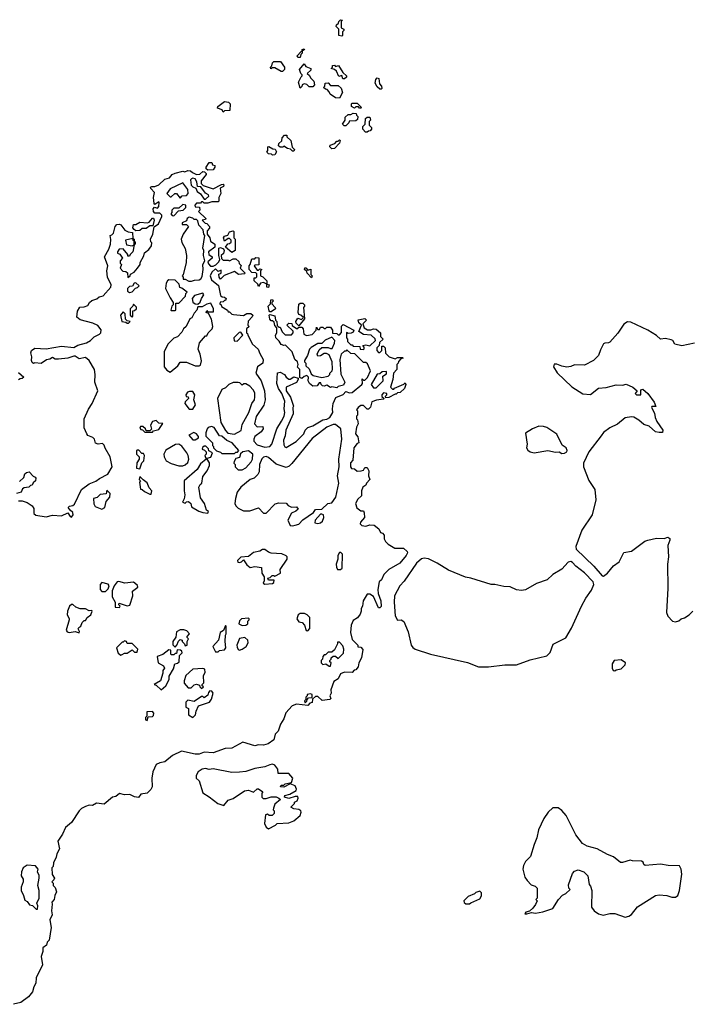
# Model space of a CAD drawing. Extents: x 1980017 to 2252640, y 74400 to 266395.
# Tile 193 of 256: x 2088645 to 2093952, y 240627 to 248410. Entities that reach past the tile are written whole.
import ezdxf

# ---------------------------------------------------------------- set-up
doc = ezdxf.new("R2010")
doc.units = 0

msp = doc.modelspace()

# ---------------------------------------------------------------- linework, layer by layer
at = {"layer": '0CON20XD'}
for points in [[(2091195, 248280), (2091170, 248285), (2091170, 248335), (2091150, 248355), (2091151.7, 248368.3), (2091168.3, 248381.7), (2091170, 248395), (2091185, 248410), (2091200, 248405), (2091190, 248395), (2091190, 248345), (2091210, 248335), (2091210, 248325), (2091200, 248315), (2091200, 248285), (2091195, 248280)], [(2090865, 248110), (2090845, 248110), (2090840, 248125), (2090871.7, 248158.3), (2090880, 248160), (2090880, 248175), (2090895, 248180), (2090900, 248175), (2090880, 248160), (2090880, 248145), (2090870, 248135), (2090865, 248110)], [(2090725, 248000), (2090715, 248000), (2090665, 248030), (2090645, 248030), (2090631.7, 248021.7), (2090630, 248035), (2090640, 248045), (2090645, 248070), (2090655, 248080), (2090708.3, 248078.3), (2090740, 248035), (2090740, 248015), (2090725, 248000)], [(2090865, 247870), (2090852.5, 247915), (2090871.7, 247958.3), (2090880, 247965), (2090880, 247975), (2090870, 247985), (2090860, 248015), (2090895, 248060), (2090910, 248040), (2090950, 248025), (2090948.3, 248011.7), (2090920, 247985), (2090938.3, 247968.3), (2090945, 247950), (2090972.5, 247925), (2090977.5, 247895), (2090965, 247880), (2090935, 247880), (2090917, 247897), (2090895, 247902.5), (2090880, 247895), (2090877.5, 247882.5), (2090865, 247870)], [(2091201.7, 247941.7), (2091195, 247970), (2091171.7, 247961.7), (2091153.3, 248003.3), (2091137.5, 248017.5), (2091110, 248025), (2091120, 248035), (2091121.7, 248048.3), (2091135, 248050), (2091145, 248040), (2091168.3, 248048.3), (2091201.7, 247991.7), (2091230, 247965), (2091230, 247955), (2091215, 247942.5), (2091201.7, 247941.7)], [(2091175, 247790), (2091145, 247792.5), (2091100.7, 247820.7), (2091095, 247840), (2091078.3, 247858.3), (2091065, 247860), (2091050, 247875), (2091060, 247885), (2091061.7, 247908.3), (2091085, 247910), (2091105, 247890), (2091165, 247890), (2091189.3, 247869.3), (2091200, 247835), (2091175, 247790)], [(2091505, 247860), (2091495, 247860), (2091475, 247880), (2091458.3, 247908.3), (2091463, 247937), (2091475, 247950), (2091486.7, 247945), (2091493, 247903), (2091507.5, 247885), (2091510, 247865), (2091505, 247860)], [(2090255, 247680), (2090248.3, 247698.3), (2090211.7, 247711.7), (2090212.5, 247725), (2090265, 247762.5), (2090298.3, 247758.3), (2090310, 247745), (2090307, 247693), (2090265, 247690), (2090255, 247680)], [(2091345, 247710), (2091335, 247710), (2091325, 247720), (2091305, 247720), (2091295, 247710), (2091270, 247725), (2091270, 247745), (2091275, 247750), (2091315, 247750), (2091350, 247715), (2091345, 247710)], [(2091225, 247570), (2091211.7, 247571.7), (2091200, 247585), (2091220, 247615), (2091221.7, 247638.3), (2091245, 247660), (2091265, 247660), (2091285, 247670), (2091308.3, 247668.3), (2091310, 247655), (2091320, 247645), (2091318.3, 247621.7), (2091305, 247610), (2091251.7, 247608.3), (2091250, 247595), (2091225, 247570)], [(2091395, 247520), (2091381.7, 247521.7), (2091360, 247545), (2091360, 247565), (2091380, 247585), (2091381.7, 247628.3), (2091395, 247640), (2091415, 247640), (2091420, 247615), (2091410, 247605), (2091410, 247575), (2091428.3, 247558.3), (2091430, 247545), (2091418.3, 247531.7), (2091405, 247530), (2091395, 247520)], [(2090815, 247370), (2090805, 247370), (2090787.5, 247387.5), (2090765, 247392.5), (2090735, 247410), (2090727, 247403), (2090705, 247402.5), (2090693, 247413), (2090695, 247430), (2090718.3, 247451.7), (2090723, 247477), (2090741.7, 247498.3), (2090758.3, 247498.3), (2090760, 247485), (2090790, 247455), (2090802.5, 247402.5), (2090820, 247385), (2090815, 247370)], [(2091115, 247390), (2091100, 247405), (2091101.7, 247418.3), (2091138.3, 247431.7), (2091155, 247450), (2091165, 247450), (2091175, 247460), (2091180, 247455), (2091177, 247433), (2091135, 247392.5), (2091115, 247390)], [(2090645, 247340), (2090637, 247347), (2090615, 247350), (2090601.7, 247361.7), (2090610, 247375), (2090610, 247405), (2090617, 247407), (2090648.3, 247388.3), (2090666.4, 247386.4), (2090677.5, 247365), (2090665, 247342.5), (2090645, 247340)], [(2090135, 247220), (2090121.7, 247231.7), (2090120, 247245), (2090145, 247280), (2090165, 247280), (2090171.7, 247261.7), (2090188.3, 247258.3), (2090190, 247245), (2090175, 247222.5), (2090135, 247220)], [(2088635, 244606.7), (2088665, 244606.2), (2088705, 244593.8), (2088745, 244566.7), (2088756.7, 244545), (2088757.5, 244507.5), (2088774.3, 244494.3), (2088855, 244481.2), (2088905, 244493.8), (2088975, 244488.8), (2089025, 244512.5), (2089045, 244482.5), (2089055, 244477.5), (2089068.8, 244495), (2089066.2, 244515), (2089043.6, 244533.6), (2089030, 244555), (2089040, 244565), (2089065, 244570), (2089078.8, 244581.2), (2089134.2, 244695.8), (2089195, 244740), (2089247.7, 244762.3), (2089276.4, 244783.6), (2089343.3, 244816.7), (2089376.7, 244875), (2089360, 244955), (2089322, 245022), (2089315, 245047.5), (2089299.3, 245059.3), (2089265, 245053.3), (2089245, 245062.5), (2089237.5, 245095), (2089225, 245107.5), (2089185, 245123.3), (2089176, 245136), (2089156.4, 245183.6), (2089154.2, 245255.8), (2089189.3, 245330.7), (2089220, 245375), (2089262.5, 245475), (2089240, 245545), (2089243.3, 245605), (2089236.2, 245645), (2089195.8, 245715.8), (2089165, 245740), (2089115, 245730), (2089085, 245750), (2089075, 245750), (2089025, 245733.8), (2088953, 245727), (2088925, 245727.5), (2088905, 245740), (2088885, 245727.5), (2088857.5, 245722.5), (2088815, 245693.3), (2088765, 245697.5), (2088755, 245692.5), (2088745, 245700), (2088740, 245715), (2088742.5, 245745), (2088733.8, 245776.2), (2088737.5, 245795), (2088765, 245813.8), (2088855, 245808.8), (2088975, 245828.8), (2089075, 245818.8), (2089105, 245837.5), (2089174, 245856), (2089205, 245873.3), (2089235, 245903.8), (2089277.5, 245925), (2089286.7, 245935), (2089289.3, 245959.3), (2089263.6, 245993.6), (2089225, 246010), (2089125, 246036.7), (2089098.3, 246058.3), (2089103.6, 246106.4), (2089121.7, 246138.3), (2089155, 246140), (2089185, 246150), (2089196.7, 246175), (2089215, 246190), (2089255, 246203.3), (2089275, 246220), (2089305, 246227.5), (2089366.7, 246295), (2089368.8, 246315), (2089338.8, 246375), (2089333.8, 246425), (2089343.3, 246465), (2089317.5, 246535), (2089350, 246595), (2089364, 246636), (2089366.4, 246673.6), (2089360, 246705), (2089375, 246710), (2089387, 246723), (2089400, 246775), (2089415, 246790), (2089435, 246792.5), (2089445, 246787.5), (2089477, 246747), (2089503, 246733), (2089538.3, 246728.3), (2089540, 246680), (2089550, 246675), (2089550, 246660), (2089560, 246655), (2089560, 246635), (2089550, 246630), (2089540, 246575), (2089520, 246555), (2089515, 246540), (2089501.7, 246541.7), (2089500, 246555), (2089465, 246597.5), (2089433, 246597), (2089420, 246575), (2089420, 246565), (2089436.4, 246556.4), (2089460, 246525), (2089440, 246505), (2089440, 246485), (2089450, 246475), (2089440, 246445), (2089461.7, 246421.7), (2089485, 246420), (2089498.3, 246408.3), (2089501.7, 246371.7), (2089520, 246385), (2089521.7, 246398.3), (2089550, 246415), (2089577.5, 246445), (2089597.5, 246475), (2089598.3, 246491.7), (2089627, 246543), (2089631.7, 246568.3), (2089666.7, 246593.3), (2089687, 246623), (2089690, 246645), (2089683, 246653), (2089680, 246675), (2089700, 246715), (2089708.3, 246771.7), (2089742.5, 246795), (2089770, 246855), (2089770, 246865), (2089755, 246880), (2089715, 246880), (2089703, 246893), (2089702.5, 246915), (2089711.7, 246928.3), (2089735, 246920), (2089747, 246933), (2089750, 246965), (2089745, 246970), (2089715, 246950), (2089708.3, 246958.3), (2089703.3, 247005), (2089712.5, 247045), (2089682.5, 247075), (2089680, 247085), (2089691.7, 247091.7), (2089715, 247092.5), (2089746.2, 247103.8), (2089795, 247148.8), (2089830, 247160), (2089852.5, 247185), (2089875, 247196.2), (2089935, 247212.5), (2089951.7, 247208.3), (2089975, 247218.8), (2089995.9, 247215.9), (2090011.7, 247201.7), (2090045, 247187.5), (2090071.7, 247188.3), (2090095, 247210), (2090108.3, 247208.3), (2090120, 247195), (2090120, 247185), (2090080, 247135), (2090080, 247115), (2090098.3, 247098.3), (2090175, 247072.5), (2090243, 247107), (2090255, 247110), (2090260, 247105), (2090258.3, 247091.7), (2090232.5, 247077.5), (2090236.7, 247035), (2090220, 247005), (2090220, 246975), (2090215, 246970), (2090165, 246970), (2090135, 246960), (2090105, 246960), (2090095, 246970), (2090085, 246970), (2090075, 246960), (2090045, 246960), (2090030, 246945), (2090035, 246930), (2090068.3, 246928.3), (2090070, 246905), (2090060, 246895), (2090118.3, 246838.3), (2090115, 246830), (2090090, 246825), (2090111.7, 246801.7), (2090125, 246800), (2090147.5, 246775), (2090148.3, 246761.7), (2090128.3, 246741.7), (2090127.5, 246715), (2090150, 246685), (2090155, 246660), (2090190, 246635), (2090188.3, 246611.7), (2090140, 246575), (2090143, 246553), (2090167.5, 246535), (2090167.5, 246525), (2090133.3, 246496.7), (2090139.3, 246479.3), (2090155, 246462.5), (2090175, 246462.5), (2090198.3, 246471.7), (2090220, 246495), (2090230, 246515), (2090220, 246545), (2090220, 246605), (2090235, 246610), (2090258.3, 246598.3), (2090262.5, 246585), (2090257, 246563), (2090240, 246545), (2090241.7, 246521.7), (2090255, 246510), (2090295, 246510), (2090305, 246502.5), (2090335, 246520), (2090355, 246520), (2090378.3, 246498.3), (2090383, 246483), (2090397.5, 246467.5), (2090390, 246445), (2090430, 246405), (2090425, 246400), (2090377, 246397), (2090345, 246420), (2090263, 246387), (2090235, 246360), (2090222.5, 246375), (2090221.7, 246398.3)], [(2090115, 246990), (2090142.5, 247015), (2090140, 247025), (2090115, 247040), (2090078.3, 247088.3), (2090051.7, 247091.7), (2090047, 247127), (2090033, 247153), (2090015, 247157.5), (2090005, 247152.5), (2089997, 247143), (2090001.7, 247101.7), (2090015, 247087.5), (2090038.3, 247078.3), (2090050.7, 247050.7), (2090075, 247032.5), (2090105, 246990), (2090115, 246990)], [(2089915, 247000), (2089931.7, 247018.3), (2089965, 247020), (2089977.5, 247035), (2089976.7, 247066.7), (2089935, 247120), (2089835, 247072.5), (2089810, 247035), (2089835, 247010), (2089845, 247010), (2089873, 247037), (2089887, 247037), (2089915, 247000)], [(2089865, 246860), (2089901.7, 246898.3), (2089940, 246905), (2089960, 246925), (2089960, 246945), (2089935, 246950), (2089905, 246920), (2089865, 246920), (2089850, 246905), (2089850, 246885), (2089840, 246875), (2089851.7, 246861.7), (2089865, 246860)], [(2089565, 246740), (2089551.7, 246751.7), (2089540, 246765), (2089545, 246790), (2089565, 246790), (2089595, 246810), (2089657, 246803), (2089670, 246810), (2089695, 246840), (2089705, 246840), (2089710, 246825), (2089698.3, 246781.7), (2089675, 246780), (2089645, 246760), (2089615, 246760), (2089595, 246742.5), (2089565, 246740)], [(2090005, 246342.5), (2090028.3, 246351.7), (2090065, 246352.5), (2090079.3, 246360.7), (2090089.3, 246380.7), (2090097.5, 246435), (2090093.3, 246475), (2090110, 246505), (2090100, 246545), (2090102.5, 246585), (2090093.3, 246605), (2090110, 246705), (2090102.5, 246715), (2090098.3, 246748.3), (2090062.5, 246785), (2090055, 246820), (2090045, 246830), (2090025, 246830), (2090015, 246840), (2089985, 246850), (2089971.7, 246838.3), (2089965, 246820), (2089930, 246805), (2089931.7, 246791.7), (2089965, 246790), (2089980, 246775), (2089937.5, 246715), (2089922.5, 246675), (2089928.3, 246648.3), (2089955, 246600), (2089966.2, 246545), (2089963, 246487), (2089940, 246395), (2089930, 246385), (2089940, 246375), (2089940, 246360), (2089955, 246360), (2089983, 246343), (2090005, 246342.5)], [(2090325, 246570), (2090272.5, 246612.5), (2090291.7, 246638.3), (2090305, 246640), (2090318.3, 246651.7), (2090318.3, 246668.3), (2090305, 246680), (2090295, 246680), (2090265, 246660), (2090257.5, 246685), (2090265, 246697.5), (2090293, 246707), (2090305, 246732.5), (2090335, 246740), (2090340, 246735), (2090340, 246685), (2090350, 246675), (2090350, 246585), (2090325, 246570)], [(2089535, 246622.5), (2089550, 246630), (2089550, 246660), (2089543.3, 246663.3), (2089540, 246680), (2089481.7, 246668.3), (2089490.7, 246630.7), (2089535, 246622.5)], [(2090615, 246292.5), (2090600, 246295), (2090600, 246320), (2090575, 246332.5), (2090551.7, 246328.3), (2090535, 246300), (2090528.3, 246318.3), (2090500, 246345), (2090501.7, 246368.3), (2090515, 246370), (2090521.7, 246378.3), (2090521.7, 246401.7), (2090515, 246410), (2090481.7, 246411.7), (2090460, 246435), (2090460, 246465), (2090470, 246475), (2090481.7, 246518.3), (2090505, 246520), (2090515, 246530), (2090538.3, 246528.3), (2090538.3, 246471.7), (2090505, 246470), (2090500, 246465), (2090525, 246430), (2090535, 246430), (2090545, 246440), (2090560, 246435), (2090550, 246425), (2090550, 246385), (2090568.3, 246378.3), (2090600, 246345), (2090600, 246320), (2090620, 246315), (2090615, 246292.5)], [(2090221.7, 246398.3), (2090240, 246405), (2090240, 246430), (2090215, 246420), (2090195, 246440), (2090166, 246414), (2090151.2, 246385), (2090163.6, 246353.6), (2090218.3, 246308.3), (2090235, 246230), (2090248.3, 246218.3), (2090267, 246217), (2090280, 246205), (2090275, 246190), (2090265, 246190), (2090255, 246180), (2090231.7, 246178.3), (2090230, 246165), (2090240, 246155), (2090241.7, 246141.7), (2090290, 246115), (2090295, 246100), (2090305, 246100), (2090323, 246083), (2090338.3, 246078.3), (2090415, 246072.5), (2090443.6, 246086.4), (2090475, 246087.5), (2090490, 246075), (2090485, 246060), (2090453, 246027), (2090450, 245995), (2090460, 245985), (2090440, 245965), (2090440, 245935), (2090448.3, 245928.3), (2090450, 245915), (2090487.5, 245845), (2090532.5, 245805), (2090545, 245770), (2090572.5, 245725), (2090570, 245695), (2090527.5, 245665), (2090512.5, 245615), (2090556.7, 245555), (2090583.3, 245475), (2090586.7, 245405), (2090578.3, 245361.7), (2090516.1, 245273.9), (2090502.5, 245215), (2090525, 245192.5), (2090570, 245195), (2090572.5, 245175), (2090555, 245152.5), (2090506.7, 245115), (2090497.5, 245095), (2090498.3, 245078.3), (2090525, 245050), (2090585, 245031.2), (2090623.6, 245036.4), (2090640, 245055), (2090680, 245175), (2090717.5, 245237.5), (2090736.7, 245275), (2090743.3, 245305), (2090737.5, 245335), (2090743.3, 245395), (2090720, 245455), (2090693.3, 245495), (2090680, 245535), (2090685, 245617.5), (2090705, 245622.5), (2090740, 245605), (2090753.6, 245583.6), (2090775, 245567.5), (2090785, 245567.5), (2090815, 245587.5), (2090850, 245575), (2090850, 245565), (2090835, 245543.3), (2090752.5, 245505), (2090752.5, 245475), (2090787, 245427), (2090812.5, 245355), (2090807.5, 245345), (2090810, 245295), (2090750, 245165), (2090745, 245120), (2090733.3, 245085), (2090735, 245050), (2090743.6, 245033.6), (2090755, 245027.5), (2090833.9, 245076.1), (2090892.5, 245135), (2090903.9, 245166.1), (2090925, 245187.5), (2090965, 245200), (2091043, 245247), (2091075, 245252.5), (2091100, 245265), (2091122.5, 245305), (2091120, 245335), (2091126.7, 245375), (2091147, 245423), (2091205, 245447.5), (2091225, 245470), (2091255, 245460), (2091275, 245462.5), (2091352.5, 245525), (2091357.5, 245535), (2091355, 245570), (2091365, 245560), (2091375, 245560), (2091398.3, 245581.7), (2091420, 245635), (2091398.3, 245688.3), (2091385, 245700), (2091365, 245700), (2091298.3, 245768.3), (2091265, 245770), (2091235, 245800), (2091225, 245790), (2091215, 245790), (2091190, 245765), (2091177.5, 245725), (2091187, 245607), (2091217.5, 245545), (2091208.3, 245521.7), (2091165, 245510), (2091155, 245500), (2091115, 245507.5), (2091105, 245502.5), (2091075, 245520), (2091055, 245512.5), (2091040, 245515), (2091030, 245525), (2091028.3, 245538.3), (2091015, 245540), (2091000, 245515), (2090965, 245513.3), (2090937.5, 245535), (2090927.5, 245555), (2090930, 245585), (2090918.3, 245598.3), (2090895, 245590), (2090877, 245573), (2090861.7, 245581.7), (2090862.5, 245645), (2090843, 245663), (2090847.5, 245685), (2090842.5, 245705), (2090822.5, 245725), (2090802.5, 245785), (2090747.5, 245837.5), (2090735, 245833.3), (2090715, 245842.5), (2090699.3, 245869.3), (2090672.5, 245895), (2090670, 245915), (2090680, 245935), (2090680, 245975), (2090663.3, 245993.3), (2090658.3, 246018.3), (2090645, 246030), (2090635, 246030), (2090623.9, 246043.9), (2090620, 246075), (2090625, 246080), (2090665, 246070), (2090670, 246035), (2090680, 246025), (2090681.7, 245991.7), (2090695, 245980), (2090705, 245980), (2090721.7, 245941.7), (2090745, 245920), (2090795, 245920), (2090810, 245935), (2090808.3, 245948.3), (2090760, 245995), (2090775, 246010), (2090798.3, 246008.3), (2090801.7, 245991.7), (2090835, 245970), (2090845, 245970), (2090855, 245980), (2090878.3, 245978.3), (2090887.5, 245965), (2090892.5, 245925), (2090915, 245912.5), (2090958.3, 245921.7), (2090990, 245955), (2090995, 245980), (2091005, 245960), (2091018.3, 245961.7), (2091025, 245980), (2091045, 245980), (2091055, 245970), (2091065, 245970), (2091075, 245980), (2091105, 245980), (2091120, 245955), (2091121.7, 245931.7), (2091155, 245930), (2091165, 245920), (2091175, 245920), (2091191.7, 245938.3), (2091191.7, 245978.3), (2091191.7, 245988.3), (2091205, 246000), (2091290, 245955), (2091285, 245940), (2091267, 245933), (2091245, 245930), (2091231.7, 245938.3), (2091230, 245895), (2091240, 245885), (2091240, 245865), (2091265, 245840), (2091275, 245840), (2091285, 245830), (2091337, 245827), (2091340, 245805), (2091365, 245802.5), (2091371.7, 245808.3), (2091371.7, 245821.7), (2091360, 245835), (2091385, 245840), (2091415, 245832.5), (2091460, 245875), (2091458.3, 245888.3), (2091427, 245917), (2091365, 245922.5), (2091330, 245945), (2091350, 245995), (2091330, 246015), (2091323, 246037), (2091377, 246047), (2091390, 246035), (2091360, 246005), (2091370, 245975), (2091398.3, 245958.3), (2091425, 245957.5), (2091445, 245967.5), (2091465, 245962.5), (2091500, 245935), (2091500, 245905), (2091520, 245885), (2091491.7, 245858.3), (2091490, 245835), (2091470, 245815), (2091470, 245795), (2091485, 245780), (2091495, 245780), (2091510, 245795), (2091511.7, 245828.3), (2091525, 245830), (2091537, 245817), (2091540, 245775), (2091570, 245745), (2091615, 245730), (2091635, 245740), (2091675, 245740), (2091680, 245735), (2091661.7, 245728.3), (2091641.7, 245708.3), (2091640, 245695), (2091630, 245685), (2091630, 245645), (2091603, 245617), (2091597.5, 245565), (2091580, 245505), (2091595, 245490), (2091605, 245490), (2091611.7, 245498.3), (2091685, 245530), (2091695, 245540), (2091700, 245525), (2091690, 245495), (2091657, 245463), (2091635, 245460), (2091625, 245450), (2091615, 245450), (2091565, 245422.5), (2091541.7, 245421.7), (2091540, 245435), (2091550, 245445), (2091550, 245455), (2091525, 245460), (2091510, 245445), (2091511.7, 245431.7), (2091530, 245415), (2091525, 245410), (2091468.3, 245401.7), (2091431.7, 245388.3), (2091421.7, 245348.3), (2091405, 245330), (2091395, 245330), (2091365, 245360), (2091345, 245360), (2091322.5, 245345), (2091310, 245325), (2091317, 245317), (2091317.5, 245285), (2091310, 245275), (2091310, 245255), (2091317, 245247), (2091322.5, 245215), (2091310.7, 245189.3), (2091303.3, 245135), (2091321.7, 245111.7), (2091330, 245065), (2091315, 245060), (2091290, 245025), (2091281.7, 244928.3), (2091263, 244907), (2091262.5, 244875), (2091271.7, 244861.7), (2091295, 244860), (2091315, 244840), (2091347, 244843), (2091365, 244850), (2091375, 244870), (2091395, 244870), (2091407.5, 244845), (2091406, 244805), (2091416.7, 244775), (2091390, 244745), (2091385, 244730), (2091360, 244715), (2091350, 244685), (2091350, 244645), (2091320.7, 244619.3), (2091303.3, 244585), (2091311.7, 244551.7), (2091345, 244527.5), (2091365, 244527.5), (2091371.7, 244511.7), (2091372.5, 244475), (2091343, 244437), (2091340, 244425), (2091352.5, 244412.5), (2091385, 244407.5), (2091415, 244417.5), (2091450, 244415), (2091486.4, 244386.4), (2091500, 244355), (2091515, 244350), (2091530, 244335), (2091530, 244305), (2091540, 244285), (2091560, 244265), (2091613, 244233), (2091681.7, 244231.7), (2091710, 244205), (2091712.5, 244195), (2091702.5, 244175), (2091652.5, 244115), (2091567, 244063), (2091527, 244023), (2091507, 243983), (2091490, 243965), (2091480, 243905), (2091482.5, 243875), (2091502.5, 243815), (2091505, 243770), (2091495, 243760), (2091485, 243760), (2091445, 243850), (2091415, 243870), (2091395, 243870), (2091362.5, 243815), (2091357.5, 243775), (2091347.5, 243755), (2091347.5, 243735), (2091338.3, 243711.7), (2091317.7, 243682.3), (2091285, 243660), (2091267.5, 243625), (2091262.5, 243565), (2091275, 243510), (2091320, 243465), (2091321.7, 243451.7), (2091345, 243450), (2091361.7, 243431.7), (2091350, 243365), (2091327.5, 243325), (2091322.5, 243295), (2091305, 243270), (2091291.7, 243268.3), (2091275, 243250), (2091215, 243252.5), (2091185, 243240), (2091165, 243200), (2091131.7, 243178.3), (2091108.3, 243111.7), (2091110, 243085), (2091100, 243065), (2091107.5, 243045), (2091100, 243035), (2091038.3, 243028.3), (2091005, 243060), (2090985, 243060), (2090961.7, 243038.3), (2090958.3, 243011.7), (2090941.7, 243008.3), (2090925, 242990), (2090835, 242998.8), (2090802.5, 242985), (2090750.3, 242929.7), (2090735, 242882.5), (2090708.8, 242841.2), (2090689.2, 242785), (2090667.9, 242762.1), (2090655, 242717.5), (2090612.5, 242685), (2090575, 242676.2), (2090535, 242678.8), (2090505, 242670), (2090411.7, 242698.3), (2090325, 242652.5), (2090270.7, 242649.3), (2090175, 242614), (2090105, 242620), (2090065, 242604.4), (2090035, 242603.3), (2089925, 242626.7), (2089855, 242593.8), (2089795, 242542.5), (2089755, 242536.7), (2089725, 242523.3), (2089698, 242465), (2089690, 242415), (2089693, 242347), (2089683.3, 242325), (2089655, 242296.7), (2089603, 242287), (2089585, 242262.5), (2089555, 242266.7), (2089516.1, 242286.1), (2089475, 242283.8), (2089435, 242292.5), (2089405, 242270), (2089380, 242265), (2089315, 242210), (2089253.6, 242216.4), (2089221.7, 242198.3), (2089195, 242200), (2089165, 242190), (2089134.4, 242175.6), (2089115, 242156.2), (2089055, 242063.8), (2089008.8, 242025), (2088985, 241972.5), (2088946, 241915), (2088961.2, 241855), (2088938.8, 241815), (2088935, 241790), (2088912.5, 241745), (2088910, 241715), (2088900, 241705), (2088903, 241653), (2088920, 241625), (2088915, 241610), (2088900, 241595), (2088910, 241585), (2088910, 241565), (2088925, 241550), (2088937.5, 241515), (2088923, 241487), (2088917.5, 241455), (2088900, 241435), (2088901.7, 241418.3)], [(2090955, 246370), (2090920, 246405), (2090918.3, 246418.3), (2090900, 246435), (2090901.7, 246448.3), (2090908.3, 246448.3), (2090925, 246430), (2090948.3, 246438.3), (2090950, 246395), (2090960, 246385), (2090955, 246370)], [(2089875, 246110), (2089880, 246115), (2089881.7, 246168.3), (2089905, 246170), (2089956.4, 246223.6), (2089960, 246245), (2089970, 246255), (2089928.3, 246288.3), (2089911.7, 246291.7), (2089908.3, 246318.3), (2089875, 246350), (2089825, 246352.5), (2089813.6, 246346.4), (2089803, 246327), (2089800, 246285), (2089835, 246210), (2089860, 246175), (2089860, 246155), (2089850, 246145), (2089840, 246115), (2089845, 246110), (2089875, 246110)], [(2089515, 246252.5), (2089535, 246260), (2089561.7, 246288.3), (2089578.3, 246291.7), (2089590, 246305), (2089565, 246330), (2089551.7, 246328.3), (2089537.5, 246302.5), (2089515, 246300), (2089497.5, 246285), (2089497.5, 246265), (2089515, 246252.5)], [(2090055, 246160), (2090073.6, 246176.4), (2090083, 246207), (2090102.5, 246235), (2090095, 246247.5), (2090029.3, 246230.7), (2090010, 246205), (2090016.1, 246176.1), (2090035, 246163.3), (2090055, 246160)], [(2090635, 246100), (2090625, 246100), (2090618.3, 246108.3), (2090612.5, 246145), (2090630, 246165), (2090632.5, 246195), (2090645, 246197.5), (2090650, 246185), (2090640, 246175), (2090640, 246165), (2090667.5, 246135), (2090670, 246125), (2090635, 246100)], [(2089535, 246060), (2089540, 246065), (2089541.7, 246108.3), (2089555, 246110), (2089570, 246125), (2089568.3, 246138.3), (2089545, 246160), (2089540, 246145), (2089520, 246125), (2089520, 246075), (2089535, 246060)], [(2089835, 245622.5), (2089895.9, 245674.1), (2089915, 245702.5), (2089965, 245703.3), (2090033.9, 245673.9), (2090065, 245673.3), (2090075, 245680), (2090083, 245713), (2090073.3, 245765), (2090057.5, 245805), (2090067.5, 245855), (2090115, 245910), (2090125, 245910), (2090137.5, 245935), (2090167.5, 245965), (2090172.5, 245985), (2090161.7, 246041.7), (2090138.3, 246088.3), (2090120, 246095), (2090125, 246110), (2090135, 246100), (2090178.3, 246101.7), (2090180, 246125), (2090158.3, 246168.3), (2090125, 246162.5), (2090089.3, 246140.7), (2090055, 246140), (2090047, 246113), (2090025, 246090), (2090006.4, 246053.6), (2089992.5, 246045), (2089962.5, 245985), (2089942.5, 245965), (2089929.3, 245940.7), (2089895, 245902.5), (2089865, 245892.5), (2089816.7, 245845), (2089788.8, 245785), (2089788.8, 245665), (2089808.3, 245638.3), (2089835, 245622.5)], [(2090855, 245990), (2090831.7, 246011.7), (2090830, 246025), (2090845, 246050), (2090875, 246040), (2090890, 246055), (2090870, 246075), (2090855, 246080), (2090847.5, 246095), (2090855, 246160), (2090865, 246170), (2090885, 246170), (2090900, 246155), (2090900, 246145), (2090890, 246135), (2090900, 246045), (2090855, 245990)], [(2089505, 246010), (2089520, 246025), (2089495, 246030), (2089481.7, 246041.7), (2089480, 246085), (2089465, 246100), (2089443.3, 246075), (2089453, 246023), (2089485, 246020), (2089495, 246010), (2089505, 246010)], [(2093985, 245852.5), (2093885, 245832.5), (2093830, 245845), (2093813, 245873), (2093799.3, 245879.3), (2093755, 245888.8), (2093715, 245884.2), (2093685, 245912.5), (2093615, 245955.7), (2093479.7, 246019.7), (2093455, 246021.4), (2093425, 246004.2), (2093378.3, 245931.7), (2093315, 245862), (2093305, 245855.8), (2093275, 245854.2), (2093263.6, 245846.4), (2093239.7, 245800.3), (2093225.8, 245755), (2093184.4, 245715.6), (2093115, 245679.4), (2093035, 245682.5), (2093005, 245668.5), (2092975, 245663.1), (2092935, 245670), (2092896.4, 245686.4), (2092874.2, 245685.8), (2092868, 245665), (2092897.3, 245617.3), (2093015, 245508.8), (2093101.8, 245451.8), (2093163.1, 245446.9), (2093225, 245496.2), (2093285, 245501.2), (2093365, 245523.3), (2093415, 245520), (2093445, 245528.8), (2093495.8, 245505.8), (2093530, 245475), (2093513.9, 245456.1), (2093525, 245444.2), (2093560, 245445), (2093560, 245485), (2093575, 245490), (2093615.9, 245455.9), (2093666.1, 245386.1), (2093678.3, 245351.7), (2093648.3, 245351.7), (2093643.3, 245345), (2093669.2, 245299.2), (2093674.4, 245265), (2093687.8, 245235), (2093734, 245165), (2093732.5, 245147.5), (2093705, 245146), (2093675, 245153.3), (2093625, 245196.7), (2093585, 245210), (2093545, 245243.3), (2093505, 245266.7), (2093485, 245270), (2093435, 245262.5), (2093375, 245212.5), (2093315, 245183.8), (2093264.2, 245145.8), (2093245, 245120), (2093148.8, 244995), (2093106.7, 244905), (2093106.7, 244875), (2093148.3, 244768.3), (2093196.2, 244695), (2093203.8, 244615), (2093176, 244495), (2093094.2, 244375), (2093046.8, 244245), (2093048.4, 244225), (2093189, 244089), (2093255, 244013.8), (2093265, 244011.2), (2093297.5, 244035), (2093345, 244092.5), (2093387.5, 244125), (2093425, 244198.8), (2093485, 244210), (2093591.7, 244288.3), (2093615, 244296.7), (2093685, 244312.5), (2093745, 244310), (2093775, 244318.8), (2093788.3, 244308.3), (2093790, 244295), (2093773.6, 244253.6), (2093780, 244165), (2093770, 244105), (2093773.3, 243915), (2093763.8, 243725), (2093773.9, 243693.9), (2093810, 243655), (2093835, 243650), (2093861.7, 243658.3), (2093880, 243675), (2093905, 243682.5), (2093942.5, 243705), (2093972.5, 243735)], [(2090365, 245870), (2090410, 245915), (2090395, 245940), (2090381.7, 245938.3), (2090340, 245895), (2090341.7, 245871.7), (2090365, 245870)], [(2091035, 245582.5), (2091087, 245593), (2091100, 245605), (2091100, 245615), (2091117, 245633), (2091121.7, 245648.3), (2091117.5, 245705), (2091095, 245760), (2091071.7, 245771.7), (2091055, 245772.5), (2091025, 245753.3), (2091005, 245750), (2091000, 245765), (2091015, 245800), (2091035, 245820), (2091085, 245820), (2091105, 245810), (2091118.3, 245811.7), (2091137, 245853), (2091140, 245875), (2091115, 245900), (2091063, 245877), (2091035, 245850), (2091005, 245850), (2090950.7, 245819.3), (2090937.5, 245805), (2090922.5, 245755), (2090900, 245715), (2090900, 245705), (2090910, 245695), (2090910, 245675), (2090935, 245650), (2090950.7, 245610.7), (2090968.3, 245598.3), (2091035, 245582.5)], [(2088635, 245620), (2088677.5, 245585), (2088666.1, 245573.9), (2088648.3, 245571.7), (2088635, 245562.5)], [(2091465, 245500), (2091520, 245555), (2091518.3, 245591.7), (2091548.3, 245611.7), (2091548.3, 245628.3), (2091513, 245627), (2091495, 245610), (2091473.3, 245606.7), (2091427.5, 245525), (2091445, 245500), (2091465, 245500)], [(2090345, 245133.3), (2090397, 245163), (2090405, 245210), (2090457.5, 245305), (2090482.5, 245375), (2090502.5, 245405), (2090507, 245427), (2090505, 245460), (2090492.5, 245485), (2090465, 245512.5), (2090435, 245532.5), (2090418.3, 245531.7), (2090405, 245520), (2090388.3, 245538.3), (2090375, 245542.5), (2090335, 245542.5), (2090300, 245525), (2090275, 245500), (2090245, 245487.5), (2090211.2, 245415), (2090236.2, 245225), (2090272.7, 245162.7), (2090292.7, 245142.7), (2090345, 245133.3)], [(2090015, 245330), (2090037.5, 245365), (2090022.5, 245405), (2090030, 245445), (2090015, 245470), (2089988.3, 245471.7), (2089973.6, 245466.4), (2089960, 245445), (2089961.7, 245431.7), (2089978.3, 245428.3), (2089980, 245415), (2089955, 245390), (2089952.5, 245375), (2089985, 245332.5), (2090015, 245330)], [(2089695, 245150), (2089705, 245160), (2089745, 245170), (2089778.3, 245218.3), (2089745, 245220), (2089725, 245242.5), (2089696.4, 245233.6), (2089680, 245205), (2089687.5, 245172.5), (2089675, 245160), (2089645, 245160), (2089640, 245175), (2089620, 245195), (2089600, 245195), (2089595, 245180), (2089605, 245170), (2089618.3, 245168.3), (2089635, 245150), (2089695, 245150)], [(2090345, 244980), (2090355, 244990), (2090368.3, 244991.7), (2090380, 245005), (2090327.5, 245065), (2090285, 245082.5), (2090245, 245116.7), (2090225, 245120), (2090185, 245186.7), (2090163, 245193), (2090137.5, 245185), (2090127.5, 245175), (2090117.5, 245145), (2090118.3, 245118.3), (2090170, 245065), (2090170, 245045), (2090180, 245035), (2090180, 245025), (2090201.7, 245001.7), (2090235, 244990), (2090245, 244980), (2090345, 244980)], [(2090805, 244408.8), (2090825, 244413.3), (2090855, 244423.3), (2090885, 244456.7), (2090970, 244515), (2090985, 244537.5), (2091035, 244540), (2091082.5, 244585), (2091115, 244590), (2091146.7, 244635), (2091171.2, 244745), (2091158.8, 244805), (2091173.3, 244875), (2091170, 244935), (2091193.3, 245095), (2091187.5, 245175), (2091145, 245210), (2091125, 245210), (2091075, 245190), (2090960.7, 245099.3), (2090798.3, 244901.7), (2090778.3, 244881.7), (2090755, 244870), (2090675, 244897.5), (2090615, 244950), (2090595, 244956.7), (2090575, 244952.5), (2090561.7, 244938.3), (2090543.3, 244895), (2090540, 244835), (2090530, 244815), (2090500, 244785), (2090470, 244775), (2090396.1, 244713.9), (2090366.1, 244673.9), (2090352.5, 244625), (2090347.5, 244585), (2090356.4, 244566.4), (2090375, 244547.5), (2090416.4, 244526.4), (2090465, 244526.7), (2090535, 244550), (2090575, 244510), (2090595, 244510), (2090667, 244583), (2090695, 244590), (2090755, 244587.5), (2090770.7, 244570.7), (2090795, 244557.5), (2090835, 244560), (2090848.3, 244541.7), (2090830, 244525), (2090795, 244510), (2090767.5, 244455), (2090785, 244412.5), (2090805, 244408.8)], [(2092935, 244980.8), (2092955, 244982.9), (2092973.3, 244995), (2092977.5, 245005), (2092970, 245025), (2092937, 245047), (2092895, 245132.5), (2092816.7, 245185), (2092790, 245195), (2092754.3, 245195.7), (2092703, 245177), (2092648, 245142), (2092661.1, 245055), (2092655.5, 245025), (2092665, 245008.1), (2092684.1, 244994.1), (2092715, 244986.4), (2092825, 245004.4), (2092885, 244991.4), (2092915, 244993.3), (2092935, 244980.8)], [(2090035, 245090), (2090060, 245105), (2090060, 245115), (2090045, 245137.5), (2090023.6, 245146.4), (2089982.5, 245125), (2090015, 245090), (2090035, 245090)], [(2089935, 244883.3), (2089955, 244890), (2089975, 244910), (2089982.5, 244935), (2089978.8, 244965), (2089968.8, 244985), (2089927.7, 245037.7), (2089905, 245053.3), (2089877, 245053), (2089802.3, 245007.7), (2089786.7, 244975), (2089787.5, 244955), (2089805, 244922.5), (2089845, 244902.5), (2089905, 244883.3), (2089935, 244883.3)], [(2090135, 244510), (2090140, 244525), (2090123, 244533), (2090106.7, 244585), (2090075, 244630), (2090063.3, 244715), (2090073.3, 244735), (2090086.7, 244745), (2090095, 244800), (2090130, 244845), (2090146.7, 244885), (2090147, 244907), (2090130, 244935), (2090130, 244945), (2090158.3, 244951.7), (2090170, 244985), (2090141.7, 245001.7), (2090138.3, 245018.3), (2090118.3, 245038.3), (2090105, 245040), (2090091.7, 245028.3), (2090090, 245015), (2090108.3, 245008.3), (2090120, 244995), (2090120, 244975), (2090110, 244965), (2090120, 244935), (2090075, 244900), (2090050, 244855), (2089946.7, 244765), (2089946.7, 244685), (2089953.3, 244655), (2089947, 244623), (2089933.3, 244595), (2089955, 244587.5), (2089965, 244600), (2089981.7, 244601.7), (2090000, 244585), (2090005, 244560), (2090062.5, 244525), (2090095, 244513.3), (2090135, 244510)], [(2089595, 244860), (2089611.7, 244908.3), (2089627, 244923), (2089632.5, 244965), (2089625, 244980), (2089611.7, 244981.7), (2089587, 245007), (2089575, 245007.5), (2089570, 245005), (2089570, 244975), (2089590, 244955), (2089590, 244935), (2089573, 244907), (2089570, 244865), (2089595, 244860)], [(2090405, 244852.5), (2090435, 244867.5), (2090477.5, 244915), (2090487.5, 244935), (2090490, 244975), (2090455, 245002.5), (2090410, 244995), (2090391.7, 244978.3), (2090385, 244950), (2090355, 244940), (2090343, 244917), (2090340, 244905), (2090350, 244895), (2090350, 244875), (2090375, 244852.5), (2090405, 244852.5)], [(2088645, 244760), (2088678.3, 244791.7), (2088685, 244820), (2088698.3, 244831.7), (2088720, 244835), (2088751.7, 244801.7), (2088767.5, 244795), (2088772.5, 244785), (2088770, 244765), (2088751.7, 244748.3), (2088745, 244730), (2088731.7, 244728.3), (2088716.4, 244713.6), (2088680.5, 244709.5), (2088668.8, 244701.2), (2088656.1, 244673.9), (2088620, 244665)], [(2089685, 244660), (2089690, 244685), (2089669.3, 244709.3), (2089655, 244750), (2089621.7, 244771.7), (2089595, 244800), (2089590, 244775), (2089600, 244765), (2089592.5, 244755), (2089600, 244700), (2089615, 244697.5), (2089631.7, 244681.7), (2089675, 244660), (2089685, 244660)], [(2089295, 244540), (2089320, 244555), (2089328.3, 244601.7), (2089357.5, 244635), (2089360, 244665), (2089335, 244690), (2089328.3, 244661.7), (2089283, 244657), (2089258.3, 244631.7), (2089230, 244625), (2089232.5, 244582.5), (2089241.7, 244561.7), (2089295, 244540)], [(2091005, 244427.5), (2091025, 244432.5), (2091042.5, 244445), (2091052.5, 244475), (2091050, 244495), (2091035, 244500), (2091025, 244500), (2090982.5, 244455), (2090981.7, 244431.7), (2091005, 244427.5)], [(2090585, 243947.5), (2090645, 243952.5), (2090655, 243960), (2090658.3, 243978.3), (2090615, 243980), (2090610, 243995), (2090628.3, 244001.7), (2090643, 244017), (2090657, 244017), (2090665, 244010), (2090710, 244035), (2090707.5, 244065), (2090762.5, 244145), (2090762.5, 244165), (2090755, 244172.5), (2090718.3, 244188.3), (2090635, 244193.3), (2090615, 244200), (2090585, 244222.5), (2090567, 244223), (2090545, 244210), (2090495, 244197.5), (2090455, 244167.5), (2090395, 244160), (2090370, 244135), (2090371.7, 244121.7), (2090385, 244120), (2090400, 244125), (2090415, 244140), (2090441.7, 244101.7), (2090468.3, 244078.3), (2090505, 244087.5), (2090558.3, 244078.3), (2090562.5, 244035), (2090580, 244005), (2090580, 243975), (2090572.5, 243955), (2090585, 243947.5)], [(2091185, 244063.3), (2091197.5, 244075), (2091200, 244185), (2091187, 244197), (2091175, 244197.5), (2091163.3, 244175), (2091162.5, 244145), (2091150, 244105), (2091151.2, 244081.2), (2091160, 244065), (2091185, 244063.3)], [(2092355, 243293.8), (2092485, 243309.2), (2092575, 243310.8), (2092685, 243348.9), (2092817.6, 243382.4), (2092843.6, 243406.4), (2092866.1, 243473.9), (2092965.9, 243524.1), (2093011.2, 243598.8), (2093090, 243775), (2093123.9, 243836.1), (2093170.7, 243899.3), (2093187.5, 243945), (2093181.9, 243965), (2093115, 244036.2), (2093045, 244090.3), (2093020.3, 244120.3), (2093005, 244127.5), (2092985, 244121.2), (2092934.6, 244065.4), (2092865, 244025.3), (2092817.7, 243982.3), (2092735, 243952.6), (2092646.6, 243903.4), (2092615, 243898.9), (2092575, 243902.6), (2092525, 243926.6), (2092475, 243928.1), (2092405, 243945.3), (2092375, 243946.5), (2092216, 243995), (2092172.2, 244002.2), (2092037.5, 244057.5), (2091947.5, 244115), (2091878.7, 244148.7), (2091845, 244153.1), (2091825, 244147.8), (2091785, 244113.3), (2091687.5, 243972.5), (2091653.8, 243935), (2091610.3, 243855), (2091607.1, 243805), (2091615, 243697.5), (2091635, 243662.5), (2091665, 243666.7), (2091685, 243653.3), (2091718.6, 243571.4), (2091742.5, 243465), (2091755, 243446.9), (2091775.7, 243435), (2091896, 243395), (2092187.5, 243327.5), (2092275, 243293.8), (2092355, 243293.8)], [(2089325, 243890), (2089345, 243910), (2089352.5, 243935), (2089345, 243947.5), (2089295, 243960), (2089283.3, 243945), (2089282.5, 243905), (2089295, 243890), (2089325, 243890)], [(2089435, 243763.3), (2089440, 243775), (2089430, 243785), (2089432.5, 243797.5), (2089497, 243777), (2089517.3, 243782.7), (2089540, 243855), (2089538.3, 243891.7), (2089580, 243925), (2089578.3, 243938.3), (2089557, 243957), (2089545, 243962.5), (2089477, 243957), (2089430.5, 243969.5), (2089417.5, 243965), (2089392.5, 243935), (2089376.7, 243895), (2089378.3, 243848.3), (2089400, 243805), (2089400, 243765), (2089435, 243763.3)], [(2089115, 243562.5), (2089117.5, 243575), (2089107.5, 243595), (2089112.5, 243605), (2089130, 243615), (2089140, 243645), (2089155, 243660), (2089165, 243660), (2089180, 243685), (2089207.5, 243705), (2089220, 243735), (2089215, 243740), (2089195, 243737.5), (2089165, 243753.3), (2089123, 243753), (2089090, 243765), (2089066.2, 243786.2), (2089055, 243786.7), (2089038.8, 243775), (2089023.3, 243735), (2089020, 243705), (2089037, 243677), (2089037.5, 243665), (2089012.5, 243585), (2089021.7, 243571.7), (2089037, 243567), (2089083, 243573), (2089115, 243562.5)], [(2090925, 243580), (2090941.7, 243598.3), (2090940, 243685), (2090920, 243705), (2090900, 243715), (2090865, 243716.7), (2090847.5, 243705), (2090837.5, 243675), (2090855, 243650), (2090880, 243645), (2090900, 243625), (2090911.7, 243581.7), (2090925, 243580)], [(2090215, 243413.3), (2090225, 243422.5), (2090265, 243430), (2090276.2, 243445), (2090270, 243495), (2090272.5, 243545), (2090280, 243555), (2090280, 243615), (2090275, 243620), (2090258.3, 243581.7), (2090232.5, 243565), (2090217.5, 243505), (2090172.5, 243455), (2090193.6, 243413.6), (2090215, 243413.3)], [(2090405, 243620), (2090435, 243622.5), (2090450, 243635), (2090450, 243655), (2090460, 243665), (2090460, 243675), (2090455, 243680), (2090400, 243675), (2090383.3, 243656.7), (2090380, 243635), (2090405, 243620)], [(2089875, 243450), (2089890, 243465), (2089901.7, 243498.3), (2089915, 243510), (2089930, 243505), (2089930, 243495), (2089950, 243475), (2089955, 243460), (2089970, 243465), (2089970, 243495), (2089980, 243515), (2089970, 243525), (2089970, 243535), (2089990, 243555), (2089968.3, 243578.3), (2089945, 243586.7), (2089915, 243586.7), (2089885, 243570), (2089881.7, 243528.3), (2089857.5, 243495), (2089858.3, 243468.3), (2089875, 243450)], [(2089445, 243387.5), (2089455, 243392.5), (2089475, 243403.3), (2089497, 243403), (2089535, 243430), (2089555, 243410), (2089575, 243410), (2089580, 243435), (2089535, 243480), (2089495, 243480), (2089490, 243495), (2089475, 243500), (2089465, 243490), (2089455, 243490), (2089410, 243445), (2089423.6, 243403.6), (2089445, 243387.5)], [(2090385, 243426.7), (2090405, 243433.3), (2090437.5, 243455), (2090453.3, 243485), (2090450, 243505), (2090426.4, 243526.4), (2090385, 243517.5), (2090363.9, 243466.1), (2090365, 243450), (2090375, 243432.5), (2090385, 243426.7)], [(2091105, 243300), (2091110, 243325), (2091100, 243335), (2091100, 243345), (2091110, 243355), (2091110, 243365), (2091125, 243380), (2091145, 243380), (2091165, 243360), (2091207, 243403), (2091210, 243435), (2091201.7, 243461.7), (2091175, 243490), (2091160, 243490), (2091160, 243475), (2091135, 243430), (2091115, 243410), (2091085, 243410), (2091065, 243390), (2091055, 243390), (2091043, 243377), (2091040, 243355), (2091030, 243345), (2091030, 243325), (2091043, 243313), (2091067.5, 243317.5), (2091095, 243300), (2091105, 243300)], [(2089765, 243113.3), (2089802.5, 243145), (2089827.5, 243195), (2089828.3, 243221.7), (2089861.7, 243278.3), (2089871.7, 243318.3), (2089895, 243322.5), (2089906.7, 243335), (2089910, 243385), (2089930, 243405), (2089928.3, 243418.3), (2089917, 243427), (2089891.7, 243428.3), (2089885, 243400), (2089875, 243400), (2089865, 243390), (2089845, 243390), (2089840, 243395), (2089840, 243425), (2089825, 243427.5), (2089777.7, 243392.3), (2089732.5, 243375), (2089741.2, 243325), (2089783, 243303), (2089790, 243285), (2089777.5, 243265), (2089777.5, 243245), (2089760, 243185), (2089710, 243155), (2089725, 243150), (2089765, 243113.3)], [(2093355, 243262.5), (2093365, 243270), (2093405, 243277.5), (2093435, 243310), (2093440, 243325), (2093405, 243350), (2093350, 243345), (2093333, 243317), (2093332.5, 243285), (2093340, 243265), (2093355, 243262.5)], [(2090085, 243122.5), (2090100, 243135), (2090090, 243145), (2090090, 243155), (2090101.7, 243168.3), (2090100, 243225), (2090111.7, 243248.3), (2090110, 243275), (2090095, 243282.5), (2090015, 243276.7), (2089960, 243225), (2089947.5, 243185), (2089947.5, 243165), (2089978.3, 243128.3), (2090001.7, 243128.3), (2090025, 243152.5), (2090045, 243157.5), (2090068.3, 243148.3), (2090070, 243135), (2090085, 243122.5)], [(2090015, 242893.3), (2090037.5, 242915), (2090042.5, 242945), (2090060, 242985), (2090147.5, 243015), (2090161.7, 243038.3), (2090176.7, 243085), (2090165, 243102.5), (2090150, 243105), (2090138.3, 243091.7), (2090135, 243070), (2090105, 243050), (2090095, 243060), (2090085, 243060), (2090025, 243020), (2089975, 243030), (2089960, 243015), (2089960, 242975), (2089980, 242965), (2089980, 242915), (2090015, 242893.3)], [(2090905, 243010), (2090918.3, 243021.7), (2090920, 243035), (2090931.7, 243048.3), (2090958.3, 243051.7), (2090960, 243075), (2090945, 243080), (2090920, 243075), (2090920, 243065), (2090910, 243055), (2090910, 243035), (2090900, 243025), (2090905, 243010)], [(2089655, 242870), (2089661.7, 242898.3), (2089695, 242902.5), (2089705, 242910), (2089707, 242927), (2089695, 242940), (2089651.7, 242938.3), (2089650, 242905), (2089640, 242895), (2089640, 242875), (2089655, 242870)], [(2090615, 242013.3), (2090668.3, 242041.7), (2090683, 242057), (2090775, 242060), (2090813.6, 242076.4), (2090865, 242120), (2090872.5, 242145), (2090870, 242155), (2090855, 242167.5), (2090815, 242172.5), (2090790, 242185), (2090820, 242215), (2090820, 242225), (2090840, 242235), (2090847.5, 242255), (2090845, 242270), (2090825, 242270), (2090775, 242252.5), (2090740, 242265), (2090743, 242277), (2090781.7, 242288.3), (2090833, 242317), (2090836.4, 242326.4), (2090825, 242352.5), (2090785, 242370), (2090735, 242342.5), (2090710, 242345), (2090715, 242360), (2090735, 242360), (2090745, 242370), (2090795, 242380), (2090806.7, 242415), (2090775, 242450), (2090691.7, 242451.7), (2090687.5, 242485), (2090665, 242516.7), (2090645, 242523.8), (2090625, 242520.6), (2090584, 242504), (2090505, 242490.4), (2090435, 242466.2), (2090385, 242460.8), (2090325, 242460), (2090175, 242486.8), (2090145, 242483.3), (2090115, 242490), (2090090, 242485), (2090057.1, 242465), (2090042.2, 242435), (2090042.5, 242415), (2090064.2, 242394.2), (2090095, 242297.5), (2090145, 242268), (2090214.3, 242214.3), (2090261.7, 242198.3), (2090295, 242240), (2090335, 242253.3), (2090425, 242313.8), (2090455, 242318.8), (2090495, 242302.5), (2090525, 242330), (2090535, 242330), (2090570, 242305), (2090560, 242295), (2090560, 242265), (2090573, 242253), (2090595, 242252.5), (2090635, 242267.5), (2090675, 242267.5), (2090697, 242257), (2090710, 242245), (2090665, 242210), (2090653, 242177), (2090650, 242165), (2090660, 242155), (2090660, 242135), (2090641.7, 242118.3), (2090618.3, 242118.3), (2090605, 242130), (2090590, 242125), (2090583.3, 242055), (2090595, 242027.5), (2090615, 242013.3)], [(2093435, 241316.7), (2093465, 241322.5), (2093485, 241337.5), (2093532.7, 241397.3), (2093675, 241486.7), (2093705, 241492.5), (2093765, 241487.5), (2093805, 241472.5), (2093835, 241472.5), (2093853, 241487), (2093866.7, 241525), (2093883.3, 241655), (2093880, 241695), (2093865, 241720), (2093777, 241723), (2093715, 241733.3), (2093595, 241723.3), (2093583, 241733), (2093579.3, 241749.3), (2093565, 241758.8), (2093495, 241760), (2093475, 241766.7), (2093415, 241747.5), (2093398.3, 241748.3), (2093342.7, 241792.7), (2093295, 241810.8), (2093215, 241856), (2093135, 241877.5), (2093098.3, 241898.3), (2093045, 241967.5), (2092968.3, 242118.3), (2092935, 242157.5), (2092905, 242180), (2092865, 242180), (2092827.5, 242145), (2092793.3, 242095), (2092750, 242005), (2092736.4, 241943.6), (2092715, 241890), (2092687.5, 241795), (2092647.5, 241755), (2092632.5, 241725), (2092627.5, 241695), (2092643, 241633), (2092660, 241605), (2092691.7, 241571.7), (2092725, 241560), (2092740, 241545), (2092740, 241465), (2092730, 241455), (2092740, 241445), (2092726.7, 241415), (2092705, 241387.5), (2092678.3, 241361.7), (2092650, 241355), (2092641.7, 241341.7), (2092659.3, 241340.7), (2092695, 241352.5), (2092727, 241347), (2092785, 241358), (2092865, 241383.3), (2092907.5, 241455), (2092940.5, 241489.5), (2092966.1, 241503.9), (2093000, 241535), (2092990, 241545), (2092988.3, 241571.7), (2093018.3, 241661.7), (2093035, 241680), (2093065, 241690), (2093110, 241675), (2093141.7, 241641.7), (2093150, 241575), (2093161.7, 241561.7), (2093172.5, 241525), (2093170, 241395), (2093190, 241365), (2093225, 241342.5), (2093261.7, 241331.7), (2093315, 241343.3), (2093355, 241343.3), (2093435, 241316.7)], [(2088785, 241380), (2088790, 241405), (2088780, 241425), (2088800, 241465), (2088800, 241525), (2088790, 241565), (2088800, 241625), (2088800, 241645), (2088787.5, 241675), (2088792.5, 241695), (2088771.7, 241721.7), (2088705, 241727.5), (2088673.6, 241706.4), (2088660, 241675), (2088657, 241643), (2088672.5, 241615), (2088673.3, 241595), (2088657, 241553), (2088657, 241527), (2088676.4, 241486.4), (2088685, 241450), (2088705, 241440), (2088723.9, 241413.9), (2088747, 241407), (2088775, 241380), (2088785, 241380)], [(2092205, 241420), (2092215, 241430), (2092285, 241460), (2092300, 241485), (2092298.3, 241508.3), (2092285, 241520), (2092255, 241510), (2092245, 241500), (2092195, 241480), (2092171.7, 241458.3), (2092160, 241445), (2092161.7, 241431.7), (2092175, 241420), (2092205, 241420)], [(2088901.7, 241418.3), (2088896.7, 241365), (2088902.5, 241335), (2088883.3, 241295), (2088893.3, 241235), (2088877.5, 241135), (2088863.3, 241116.7), (2088857.5, 241095), (2088828, 241072), (2088827.5, 241045), (2088816, 241005), (2088825, 240940), (2088776.7, 240835), (2088772.5, 240795), (2088755.9, 240764.1), (2088746.7, 240725), (2088713.9, 240686.1), (2088655, 240641.2), (2088595, 240626.7)]]:
    msp.add_lwpolyline(points, dxfattribs=at)

doc.saveas('drawing.dxf')
